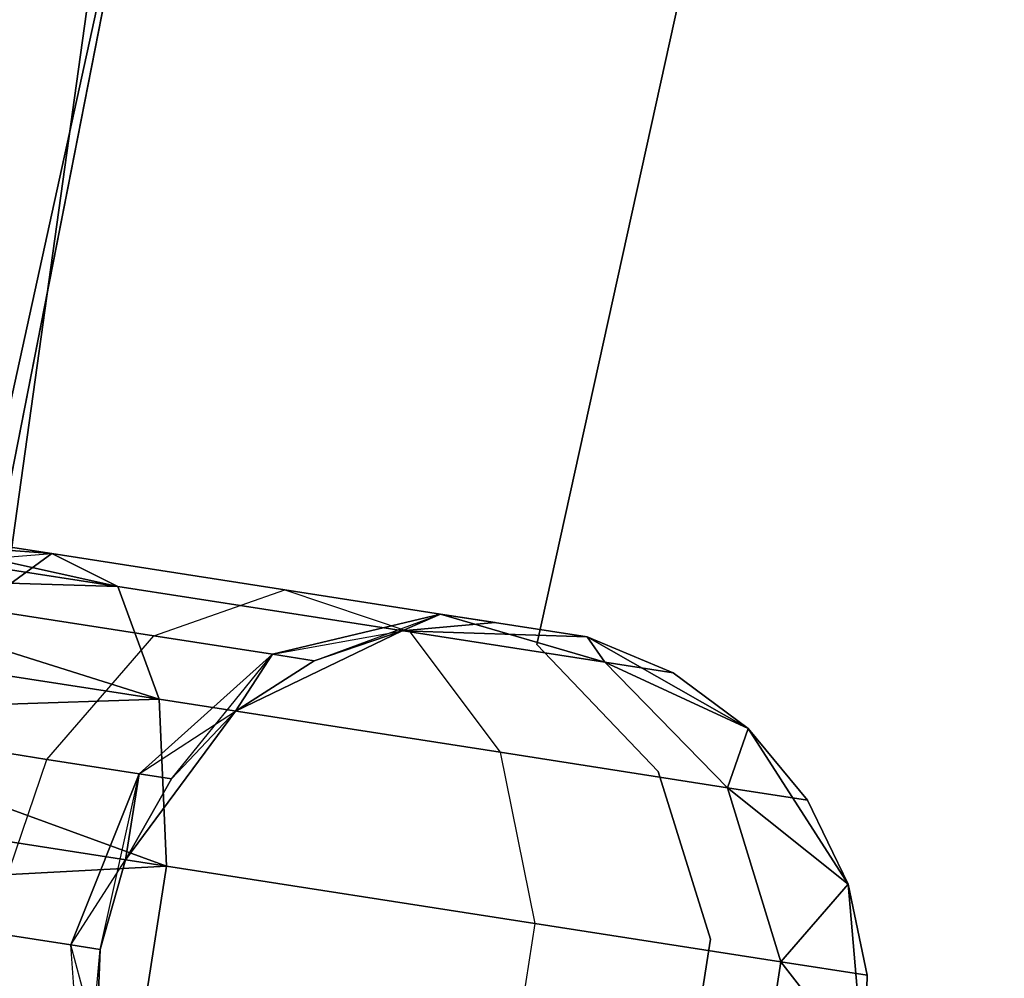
# Model space of a CAD drawing. Extents: x -91 to 91, y -91 to 262.
# Tile 80 of 256: x -60.93 to -58.39, y 9.37 to 11.85. Entities that reach past the tile are written whole.
import ezdxf

# ---------------------------------------------------------------- set-up
doc = ezdxf.new("R2010")
doc.units = 0
doc.header["$LTSCALE"] = 25.4
doc.layers.get('0').update_dxf_attribs({"linetype": 'CONTINUOUS'})

# ---------------------------------------------------------------- blocks, each defined once
blk = doc.blocks.new('ETE0_STL_1')
at = {"color": 0}
for p, q in [((-61.3002, 9.2893, 330.5076), (-59.5632, 17.2111, 330.5076)), ((-59.5632, 17.2111, 321.0076), (-61.3002, 9.2893, 321.0076)), ((-59.5632, 17.2111, 321.0076), (-61.3002, 9.2893, 321.0076)), ((-61.3002, 9.2893, 330.5076), (-59.5632, 17.2111, 330.5076)), ((-59.9265, 15.9, 159.5), (-61.4892, 7.9419, 159.5)), ((-61.4892, 7.9419, 169), (-59.9265, 15.9, 169)), ((-61.4892, 7.9419, 169), (-59.9265, 15.9, 169)), ((-59.9265, 15.9, 159.5), (-61.4892, 7.9419, 159.5)), ((-59.5942, 10.2327, 164.5076), (-58.3855, 15.7259, 164.5076)), ((-58.3855, 15.7259, 162.5076), (-59.5942, 10.2327, 162.5076)), ((-58.3855, 15.7259, 162.5076), (-59.5942, 10.2327, 162.5076)), ((-59.5942, 10.2327, 164.5076), (-58.3855, 15.7259, 164.5076)), ((-60.6594, 12.5793, 327.5076), (-61.7824, 4.554, 327.5076)), ((-61.7824, 4.554, 328.5076), (-60.6594, 12.5793, 328.5076)), ((-60.6594, 12.5793, 327.5076), (-61.7824, 4.554, 327.5076)), ((-61.7824, 4.554, 328.5076), (-60.6594, 12.5793, 328.5076)), ((-60.8487, 10.468, 320.2712), (-61.5593, 10.5787, 320.1281)), ((-60.8487, 10.468, 320.2712), (-61.5593, 10.5787, 319.8871)), ((-60.8487, 10.468, 320.2712), (-61.5593, 10.5787, 320.1281)), ((-60.8487, 10.468, 320.2712), (-61.5593, 10.5787, 319.8871)), ((-60.6779, 10.383, 319.8322), (-61.5593, 10.5787, 319.8871)), ((-60.6779, 10.383, 319.8322), (-61.5593, 10.5787, 319.8871)), ((-61.5593, 10.5787, 170.1281), (-60.8487, 10.468, 169.744)), ((-61.5593, 10.5787, 169.8871), (-60.8487, 10.468, 169.744)), ((-61.5593, 10.5787, 169.8871), (-60.8487, 10.468, 169.744)), ((-61.5593, 10.5787, 170.1281), (-60.8487, 10.468, 169.744)), ((-61.5593, 10.5787, 170.1281), (-60.6779, 10.383, 170.183)), ((-61.5593, 10.5787, 170.1281), (-60.6779, 10.383, 170.183)), ((-60.8487, 10.468, 320.2712), (-61.5682, 10.5217, 320.3622)), ((-60.8487, 10.468, 320.2712), (-61.5682, 10.5217, 320.3622)), ((-60.6779, 10.383, 319.8322), (-61.5682, 10.5217, 319.653)), ((-60.6779, 10.383, 319.8322), (-61.5682, 10.5217, 319.653)), ((-61.5682, 10.5217, 169.653), (-60.8487, 10.468, 169.744)), ((-61.5682, 10.5217, 169.653), (-60.8487, 10.468, 169.744)), ((-61.5682, 10.5217, 170.3622), (-60.6779, 10.383, 170.183)), ((-61.5682, 10.5217, 170.3622), (-60.6779, 10.383, 170.183)), ((-61.5855, 10.411, 169.4395), (-60.8487, 10.468, 169.744)), ((-61.5855, 10.411, 169.4395), (-60.8487, 10.468, 169.744)), ((-61.044, 10.3267, 320.6847), (-60.8487, 10.468, 320.2712)), ((-61.044, 10.3267, 320.6847), (-60.8487, 10.468, 320.2712)), ((-60.8487, 10.468, 169.744), (-61.044, 10.3267, 169.3306)), ((-60.8487, 10.468, 169.744), (-61.044, 10.3267, 169.3306)), ((-60.8487, 10.468, 320.2712), (-60.6779, 10.383, 319.8322)), ((-60.2462, 10.3742, 320.6786), (-60.8487, 10.468, 320.2712)), ((-60.2462, 10.3742, 320.6786), (-60.8487, 10.468, 320.2712)), ((-60.8487, 10.468, 320.2712), (-60.6779, 10.383, 319.8322)), ((-60.6779, 10.383, 170.183), (-60.8487, 10.468, 169.744)), ((-60.8487, 10.468, 169.744), (-60.2462, 10.3742, 169.3366)), ((-60.8487, 10.468, 169.744), (-60.2462, 10.3742, 169.3366)), ((-60.6779, 10.383, 170.183), (-60.8487, 10.468, 169.744)), ((-60.6779, 10.383, 319.8322), (-61.5855, 10.411, 319.4395)), ((-60.6779, 10.383, 319.8322), (-61.5855, 10.411, 319.4395)), ((-60.5708, 10.0912, 319.4683), (-61.5855, 10.411, 319.4395)), ((-60.5708, 10.0912, 319.4683), (-61.5855, 10.411, 319.4395)), ((-61.5855, 10.411, 170.5757), (-60.6779, 10.383, 170.183)), ((-61.5855, 10.411, 170.5757), (-60.6779, 10.383, 170.183)), ((-61.5855, 10.411, 170.5757), (-60.5708, 10.0912, 170.5469)), ((-61.5855, 10.411, 170.5757), (-60.5708, 10.0912, 170.5469)), ((-60.6779, 10.383, 319.8322), (-60.5708, 10.0912, 319.4683)), ((-59.9231, 10.2655, 320.3427), (-60.6779, 10.383, 319.8322)), ((-59.9231, 10.2655, 320.3427), (-60.6779, 10.383, 319.8322)), ((-60.6779, 10.383, 319.8322), (-60.5708, 10.0912, 319.4683)), ((-60.5708, 10.0912, 170.5469), (-60.6779, 10.383, 170.183)), ((-60.6779, 10.383, 170.183), (-59.9231, 10.2655, 169.6726)), ((-60.6779, 10.383, 170.183), (-59.9231, 10.2655, 169.6726)), ((-60.5708, 10.0912, 170.5469), (-60.6779, 10.383, 170.183)), ((-60.585, 10.2552, 320.9951), (-60.2462, 10.3742, 320.6786)), ((-60.585, 10.2552, 320.9951), (-60.2462, 10.3742, 320.6786)), ((-60.585, 10.2552, 169.0201), (-60.2462, 10.3742, 169.3366)), ((-60.585, 10.2552, 169.0201), (-60.2462, 10.3742, 169.3366)), ((-60.2462, 10.3742, 320.6786), (-59.9231, 10.2655, 320.3427)), ((-59.8436, 10.3115, 321.2884), (-60.2462, 10.3742, 320.6786)), ((-59.8436, 10.3115, 321.2884), (-60.2462, 10.3742, 320.6786)), ((-60.2462, 10.3742, 320.6786), (-59.9231, 10.2655, 320.3427)), ((-60.2462, 10.3742, 169.3366), (-59.8436, 10.3115, 168.7269)), ((-60.2462, 10.3742, 169.3366), (-59.8436, 10.3115, 168.7269)), ((-60.2462, 10.3742, 169.3366), (-59.9231, 10.2655, 169.6726)), ((-60.2462, 10.3742, 169.3366), (-59.9231, 10.2655, 169.6726)), ((-60.585, 10.2552, 320.9951), (-61.044, 10.3267, 320.6847)), ((-60.585, 10.2552, 320.9951), (-61.044, 10.3267, 320.6847)), ((-61.044, 10.3267, 169.3306), (-60.585, 10.2552, 169.0201)), ((-61.044, 10.3267, 169.3306), (-60.585, 10.2552, 169.0201)), ((-59.8436, 10.3115, 321.2884), (-60.2783, 10.2074, 321.4596)), ((-59.8436, 10.3115, 321.2884), (-60.2783, 10.2074, 321.4596)), ((-60.2783, 10.2074, 168.5556), (-59.8436, 10.3115, 168.7269)), ((-60.2783, 10.2074, 168.5556), (-59.8436, 10.3115, 168.7269)), ((-60.1706, 10.1906, 322.0076), (-59.8436, 10.3115, 321.2884)), ((-60.1706, 10.1906, 322.0076), (-59.8436, 10.3115, 321.2884)), ((-59.9424, 10.2685, 322.0076), (-59.8436, 10.3115, 321.2884)), ((-59.9424, 10.2685, 322.0076), (-59.8436, 10.3115, 321.2884)), ((-59.8436, 10.3115, 168.7269), (-59.9424, 10.2685, 168.0076)), ((-59.8436, 10.3115, 168.7269), (-59.9424, 10.2685, 168.0076)), ((-59.7023, 10.2894, 322.0076), (-59.9424, 10.2685, 327.5076)), ((-59.7023, 10.2894, 322.0076), (-59.9424, 10.2685, 322.0076)), ((-59.7023, 10.2894, 322.0076), (-59.9424, 10.2685, 327.5076)), ((-59.7023, 10.2894, 322.0076), (-59.9424, 10.2685, 322.0076)), ((-59.7023, 10.2894, 168.0076), (-59.9424, 10.2685, 168.0076)), ((-59.9424, 10.2685, 163.5076), (-59.7023, 10.2894, 168.0076)), ((-59.7023, 10.2894, 168.0076), (-59.9424, 10.2685, 168.0076)), ((-59.9424, 10.2685, 163.5076), (-59.7023, 10.2894, 168.0076)), ((-59.4641, 10.2523, 322.0076), (-59.8436, 10.3115, 321.2884)), ((-59.7023, 10.2894, 322.0076), (-59.8436, 10.3115, 321.2884)), ((-59.7023, 10.2894, 322.0076), (-59.8436, 10.3115, 321.2884)), ((-59.4641, 10.2523, 322.0076), (-59.8436, 10.3115, 321.2884)), ((-59.4188, 10.1869, 321.1065), (-59.8436, 10.3115, 321.2884)), ((-59.4188, 10.1869, 321.1065), (-59.8436, 10.3115, 321.2884)), ((-59.8436, 10.3115, 168.7269), (-59.7023, 10.2894, 168.0076)), ((-59.8436, 10.3115, 168.7269), (-59.4641, 10.2523, 168.0076)), ((-59.8436, 10.3115, 168.7269), (-59.7023, 10.2894, 168.0076)), ((-59.8436, 10.3115, 168.7269), (-59.4641, 10.2523, 168.0076)), ((-59.8436, 10.3115, 168.7269), (-59.4188, 10.1869, 168.9087)), ((-59.8436, 10.3115, 168.7269), (-59.4188, 10.1869, 168.9087)), ((-59.7023, 10.2894, 322.0076), (-59.4641, 10.2523, 327.5076)), ((-59.7023, 10.2894, 322.0076), (-59.4641, 10.2523, 327.5076)), ((-59.7023, 10.2894, 168.0076), (-59.4641, 10.2523, 163.5076)), ((-59.7023, 10.2894, 168.0076), (-59.4641, 10.2523, 163.5076)), ((-59.9424, 10.2685, 327.5076), (-60.3735, 10.0605, 327.5076)), ((-60.3735, 10.0605, 163.5076), (-59.9424, 10.2685, 163.5076)), ((-59.9424, 10.2685, 327.5076), (-60.3735, 10.0605, 327.5076)), ((-60.3735, 10.0605, 163.5076), (-59.9424, 10.2685, 163.5076)), ((-60.2783, 10.2074, 168.5556), (-59.9424, 10.2685, 168.0076)), ((-60.2783, 10.2074, 168.5556), (-59.9424, 10.2685, 168.0076)), ((-59.9424, 10.2685, 322.0076), (-60.1706, 10.1906, 322.0076)), ((-60.1706, 10.1906, 322.0076), (-59.9424, 10.2685, 327.5076)), ((-60.1706, 10.1906, 322.0076), (-59.9424, 10.2685, 327.5076)), ((-59.9424, 10.2685, 322.0076), (-60.1706, 10.1906, 322.0076)), ((-59.9424, 10.2685, 168.0076), (-60.1706, 10.1906, 168.0076)), ((-60.1706, 10.1906, 168.0076), (-59.9424, 10.2685, 163.5076)), ((-60.1706, 10.1906, 168.0076), (-59.9424, 10.2685, 163.5076)), ((-59.9424, 10.2685, 168.0076), (-60.1706, 10.1906, 168.0076)), ((-59.4641, 10.2523, 327.5076), (-59.9424, 10.2685, 327.5076)), ((-59.9424, 10.2685, 163.5076), (-59.4641, 10.2523, 163.5076)), ((-59.4641, 10.2523, 327.5076), (-59.9424, 10.2685, 327.5076)), ((-59.9424, 10.2685, 322.0076), (-59.9424, 10.2685, 327.5076)), ((-59.9424, 10.2685, 322.0076), (-59.9424, 10.2685, 327.5076)), ((-59.9424, 10.2685, 163.5076), (-59.4641, 10.2523, 163.5076)), ((-59.9424, 10.2685, 168.0076), (-59.9424, 10.2685, 163.5076)), ((-59.9424, 10.2685, 168.0076), (-59.9424, 10.2685, 163.5076)), ((-59.9231, 10.2655, 320.3427), (-59.6897, 9.9539, 320.0641)), ((-59.4188, 10.1869, 321.1065), (-59.9231, 10.2655, 320.3427)), ((-59.4188, 10.1869, 321.1065), (-59.9231, 10.2655, 320.3427)), ((-59.9231, 10.2655, 320.3427), (-59.6897, 9.9539, 320.0641)), ((-59.9231, 10.2655, 169.6726), (-59.4188, 10.1869, 168.9087)), ((-59.9231, 10.2655, 169.6726), (-59.4188, 10.1869, 168.9087)), ((-59.9231, 10.2655, 169.6726), (-59.6897, 9.9539, 169.9511)), ((-59.9231, 10.2655, 169.6726), (-59.6897, 9.9539, 169.9511)), ((-60.5708, 10.0912, 319.4683), (-61.6101, 10.2531, 319.2591)), ((-60.5708, 10.0912, 319.4683), (-61.6101, 10.2531, 319.2591)), ((-61.6101, 10.2531, 170.7561), (-60.5708, 10.0912, 170.5469)), ((-61.6101, 10.2531, 170.7561), (-60.5708, 10.0912, 170.5469)), ((-60.8619, 9.9357, 321.2195), (-60.585, 10.2552, 320.9951)), ((-60.8619, 9.9357, 321.2195), (-60.585, 10.2552, 320.9951)), ((-60.8619, 9.9357, 168.7957), (-60.585, 10.2552, 169.0201)), ((-60.8619, 9.9357, 168.7957), (-60.585, 10.2552, 169.0201)), ((-60.2783, 10.2074, 321.4596), (-60.585, 10.2552, 320.9951)), ((-60.2783, 10.2074, 321.4596), (-60.585, 10.2552, 320.9951)), ((-60.585, 10.2552, 169.0201), (-60.2783, 10.2074, 168.5556)), ((-60.585, 10.2552, 169.0201), (-60.2783, 10.2074, 168.5556)), ((-59.048, 10.0158, 327.5076), (-59.4641, 10.2523, 327.5076)), ((-59.4641, 10.2523, 163.5076), (-59.048, 10.0158, 163.5076)), ((-59.2417, 10.1593, 322.0076), (-59.4641, 10.2523, 327.5076)), ((-59.048, 10.0158, 327.5076), (-59.4641, 10.2523, 327.5076)), ((-59.2417, 10.1593, 322.0076), (-59.4641, 10.2523, 322.0076)), ((-59.4641, 10.2523, 322.0076), (-59.4641, 10.2523, 327.5076)), ((-59.2417, 10.1593, 322.0076), (-59.4641, 10.2523, 327.5076)), ((-59.4641, 10.2523, 322.0076), (-59.4641, 10.2523, 327.5076)), ((-59.4641, 10.2523, 322.0076), (-59.4188, 10.1869, 321.1065)), ((-59.2417, 10.1593, 322.0076), (-59.4641, 10.2523, 322.0076)), ((-59.4641, 10.2523, 322.0076), (-59.4188, 10.1869, 321.1065)), ((-59.4641, 10.2523, 168.0076), (-59.4641, 10.2523, 163.5076)), ((-59.4188, 10.1869, 168.9087), (-59.4641, 10.2523, 168.0076)), ((-59.4188, 10.1869, 168.9087), (-59.4641, 10.2523, 168.0076)), ((-59.2417, 10.1593, 168.0076), (-59.4641, 10.2523, 168.0076)), ((-59.4641, 10.2523, 163.5076), (-59.2417, 10.1593, 168.0076)), ((-59.4641, 10.2523, 163.5076), (-59.048, 10.0158, 163.5076)), ((-59.4641, 10.2523, 168.0076), (-59.4641, 10.2523, 163.5076)), ((-59.2417, 10.1593, 168.0076), (-59.4641, 10.2523, 168.0076)), ((-59.4641, 10.2523, 163.5076), (-59.2417, 10.1593, 168.0076)), ((-59.2808, 9.9039, 164.5076), (-59.5942, 10.2327, 164.5076)), ((-59.5942, 10.2327, 164.5076), (-59.5942, 10.2327, 162.5076)), ((-59.5942, 10.2327, 162.5076), (-59.2808, 9.9039, 162.5076)), ((-59.5942, 10.2327, 164.5076), (-59.5942, 10.2327, 162.5076)), ((-59.5942, 10.2327, 162.5076), (-59.2808, 9.9039, 162.5076)), ((-59.2808, 9.9039, 164.5076), (-59.5942, 10.2327, 164.5076)), ((-60.2783, 10.2074, 321.4596), (-60.6232, 9.8986, 321.5811)), ((-60.2783, 10.2074, 321.4596), (-60.6232, 9.8986, 321.5811)), ((-60.6232, 9.8986, 168.4341), (-60.2783, 10.2074, 168.5556)), ((-60.6232, 9.8986, 168.4341), (-60.2783, 10.2074, 168.5556)), ((-60.5393, 9.8855, 322.0076), (-60.2783, 10.2074, 321.4596)), ((-60.5393, 9.8855, 322.0076), (-60.2783, 10.2074, 321.4596)), ((-60.3735, 10.0605, 322.0076), (-60.2783, 10.2074, 321.4596)), ((-60.3735, 10.0605, 322.0076), (-60.2783, 10.2074, 321.4596)), ((-60.2783, 10.2074, 168.5556), (-60.3735, 10.0605, 168.0076)), ((-60.2783, 10.2074, 168.5556), (-60.3735, 10.0605, 168.0076)), ((-60.1706, 10.1906, 322.0076), (-60.3735, 10.0605, 327.5076)), ((-60.1706, 10.1906, 322.0076), (-60.3735, 10.0605, 322.0076)), ((-60.1706, 10.1906, 322.0076), (-60.3735, 10.0605, 327.5076)), ((-60.1706, 10.1906, 322.0076), (-60.3735, 10.0605, 322.0076)), ((-60.1706, 10.1906, 168.0076), (-60.3735, 10.0605, 168.0076)), ((-60.3735, 10.0605, 163.5076), (-60.1706, 10.1906, 168.0076)), ((-60.1706, 10.1906, 168.0076), (-60.3735, 10.0605, 168.0076)), ((-60.3735, 10.0605, 163.5076), (-60.1706, 10.1906, 168.0076)), ((-60.1706, 10.1906, 322.0076), (-60.2783, 10.2074, 321.4596)), ((-60.1706, 10.1906, 322.0076), (-60.2783, 10.2074, 321.4596)), ((-60.2783, 10.2074, 168.5556), (-60.1706, 10.1906, 168.0076)), ((-60.2783, 10.2074, 168.5556), (-60.1706, 10.1906, 168.0076)), ((-59.2417, 10.1593, 322.0076), (-59.4188, 10.1869, 321.1065)), ((-59.2417, 10.1593, 322.0076), (-59.4188, 10.1869, 321.1065)), ((-59.048, 10.0158, 322.0076), (-59.4188, 10.1869, 321.1065)), ((-59.048, 10.0158, 322.0076), (-59.4188, 10.1869, 321.1065)), ((-59.101, 9.8622, 320.9558), (-59.4188, 10.1869, 321.1065)), ((-59.101, 9.8622, 320.9558), (-59.4188, 10.1869, 321.1065)), ((-59.4188, 10.1869, 168.9087), (-59.2417, 10.1593, 168.0076)), ((-59.4188, 10.1869, 168.9087), (-59.2417, 10.1593, 168.0076)), ((-59.4188, 10.1869, 168.9087), (-59.048, 10.0158, 168.0076)), ((-59.4188, 10.1869, 168.9087), (-59.048, 10.0158, 168.0076)), ((-59.4188, 10.1869, 168.9087), (-59.101, 9.8622, 169.0594)), ((-59.4188, 10.1869, 168.9087), (-59.101, 9.8622, 169.0594)), ((-59.048, 10.0158, 322.0076), (-59.2417, 10.1593, 322.0076)), ((-59.2417, 10.1593, 322.0076), (-59.048, 10.0158, 327.5076)), ((-59.2417, 10.1593, 322.0076), (-59.048, 10.0158, 327.5076)), ((-59.048, 10.0158, 322.0076), (-59.2417, 10.1593, 322.0076)), ((-59.048, 10.0158, 168.0076), (-59.2417, 10.1593, 168.0076)), ((-59.2417, 10.1593, 168.0076), (-59.048, 10.0158, 163.5076)), ((-59.2417, 10.1593, 168.0076), (-59.048, 10.0158, 163.5076)), ((-59.048, 10.0158, 168.0076), (-59.2417, 10.1593, 168.0076)), ((-60.5708, 10.0912, 319.4683), (-61.6406, 10.057, 319.1222)), ((-60.5708, 10.0912, 319.4683), (-61.6406, 10.057, 319.1222)), ((-61.6406, 10.057, 170.8931), (-60.5708, 10.0912, 170.5469)), ((-61.6406, 10.057, 170.8931), (-60.5708, 10.0912, 170.5469)), ((-60.5708, 10.0912, 319.4683), (-60.5519, 9.6593, 319.2628)), ((-59.6897, 9.9539, 320.0641), (-60.5708, 10.0912, 319.4683)), ((-59.6897, 9.9539, 320.0641), (-60.5708, 10.0912, 319.4683)), ((-60.5708, 10.0912, 319.4683), (-60.5519, 9.6593, 319.2628)), ((-60.5519, 9.6593, 170.7524), (-60.5708, 10.0912, 170.5469)), ((-60.5708, 10.0912, 170.5469), (-59.6897, 9.9539, 169.9511)), ((-60.5708, 10.0912, 170.5469), (-59.6897, 9.9539, 169.9511)), ((-60.5519, 9.6593, 170.7524), (-60.5708, 10.0912, 170.5469)), ((-60.3735, 10.0605, 327.5076), (-60.6585, 9.6759, 327.5076)), ((-60.6585, 9.6759, 163.5076), (-60.3735, 10.0605, 163.5076)), ((-60.3735, 10.0605, 327.5076), (-60.6585, 9.6759, 327.5076)), ((-60.6585, 9.6759, 163.5076), (-60.3735, 10.0605, 163.5076)), ((-60.6232, 9.8986, 168.4341), (-60.3735, 10.0605, 168.0076)), ((-60.6232, 9.8986, 168.4341), (-60.3735, 10.0605, 168.0076)), ((-60.3735, 10.0605, 322.0076), (-60.5393, 9.8855, 322.0076)), ((-60.5393, 9.8855, 322.0076), (-60.3735, 10.0605, 327.5076)), ((-60.5393, 9.8855, 322.0076), (-60.3735, 10.0605, 327.5076)), ((-60.3735, 10.0605, 322.0076), (-60.5393, 9.8855, 322.0076)), ((-60.3735, 10.0605, 168.0076), (-60.5393, 9.8855, 168.0076)), ((-60.5393, 9.8855, 168.0076), (-60.3735, 10.0605, 163.5076)), ((-60.5393, 9.8855, 168.0076), (-60.3735, 10.0605, 163.5076)), ((-60.3735, 10.0605, 168.0076), (-60.5393, 9.8855, 168.0076)), ((-60.3735, 10.0605, 322.0076), (-60.3735, 10.0605, 327.5076)), ((-60.3735, 10.0605, 322.0076), (-60.3735, 10.0605, 327.5076)), ((-60.3735, 10.0605, 168.0076), (-60.3735, 10.0605, 163.5076)), ((-60.3735, 10.0605, 168.0076), (-60.3735, 10.0605, 163.5076)), ((-60.5519, 9.6593, 319.2628), (-61.6406, 10.057, 319.1222)), ((-60.5519, 9.6593, 319.2628), (-61.6406, 10.057, 319.1222)), ((-61.6406, 10.057, 170.8931), (-60.5519, 9.6593, 170.7524)), ((-61.6406, 10.057, 170.8931), (-60.5519, 9.6593, 170.7524)), ((-59.048, 10.0158, 322.0076), (-59.101, 9.8622, 320.9558)), ((-59.048, 10.0158, 322.0076), (-59.101, 9.8622, 320.9558)), ((-59.101, 9.8622, 169.0594), (-59.048, 10.0158, 168.0076)), ((-59.101, 9.8622, 169.0594), (-59.048, 10.0158, 168.0076)), ((-58.7895, 9.6129, 327.5076), (-59.048, 10.0158, 327.5076)), ((-59.048, 10.0158, 163.5076), (-58.7895, 9.6129, 163.5076)), ((-58.8943, 9.83, 322.0076), (-59.048, 10.0158, 327.5076)), ((-58.7895, 9.6129, 327.5076), (-59.048, 10.0158, 327.5076)), ((-58.8943, 9.83, 322.0076), (-59.048, 10.0158, 322.0076)), ((-59.048, 10.0158, 322.0076), (-59.048, 10.0158, 327.5076)), ((-58.8943, 9.83, 322.0076), (-59.048, 10.0158, 327.5076)), ((-59.048, 10.0158, 322.0076), (-59.048, 10.0158, 327.5076)), ((-58.8943, 9.83, 322.0076), (-59.048, 10.0158, 322.0076)), ((-58.8943, 9.83, 168.0076), (-59.048, 10.0158, 168.0076)), ((-59.048, 10.0158, 163.5076), (-58.8943, 9.83, 168.0076)), ((-59.048, 10.0158, 163.5076), (-58.7895, 9.6129, 163.5076)), ((-59.048, 10.0158, 168.0076), (-59.048, 10.0158, 163.5076)), ((-59.048, 10.0158, 168.0076), (-59.048, 10.0158, 163.5076)), ((-58.8943, 9.83, 168.0076), (-59.048, 10.0158, 168.0076)), ((-59.048, 10.0158, 163.5076), (-58.8943, 9.83, 168.0076)), ((-60.8619, 9.9357, 321.2195), (-61.2192, 9.9914, 320.9779)), ((-60.8619, 9.9357, 321.2195), (-61.2192, 9.9914, 320.9779)), ((-61.2192, 9.9914, 169.0373), (-60.8619, 9.9357, 168.7957)), ((-61.2192, 9.9914, 169.0373), (-60.8619, 9.9357, 168.7957)), ((-61.0135, 9.489, 321.3005), (-60.8619, 9.9357, 321.2195)), ((-61.0135, 9.489, 321.3005), (-60.8619, 9.9357, 321.2195)), ((-61.0135, 9.489, 168.7147), (-60.8619, 9.9357, 168.7957)), ((-61.0135, 9.489, 168.7147), (-60.8619, 9.9357, 168.7957)), ((-60.6232, 9.8986, 321.5811), (-60.8619, 9.9357, 321.2195)), ((-60.6232, 9.8986, 321.5811), (-60.8619, 9.9357, 321.2195)), ((-60.8619, 9.9357, 168.7957), (-60.6232, 9.8986, 168.4341)), ((-60.8619, 9.9357, 168.7957), (-60.6232, 9.8986, 168.4341)), ((-59.6897, 9.9539, 320.0641), (-59.5996, 9.511, 319.9068)), ((-59.101, 9.8622, 320.9558), (-59.6897, 9.9539, 320.0641)), ((-59.101, 9.8622, 320.9558), (-59.6897, 9.9539, 320.0641)), ((-59.6897, 9.9539, 320.0641), (-59.5996, 9.511, 319.9068)), ((-59.6897, 9.9539, 169.9511), (-59.101, 9.8622, 169.0594)), ((-59.6897, 9.9539, 169.9511), (-59.101, 9.8622, 169.0594)), ((-59.6897, 9.9539, 169.9511), (-59.5996, 9.511, 170.1084)), ((-59.6897, 9.9539, 169.9511), (-59.5996, 9.511, 170.1084)), ((-60.6232, 9.8986, 321.5811), (-60.7993, 9.4557, 321.6249)), ((-60.6232, 9.8986, 321.5811), (-60.7993, 9.4557, 321.6249)), ((-60.7993, 9.4557, 168.3903), (-60.6232, 9.8986, 168.4341)), ((-60.7993, 9.4557, 168.3903), (-60.6232, 9.8986, 168.4341)), ((-60.724, 9.4439, 322.0076), (-60.6232, 9.8986, 321.5811)), ((-60.724, 9.4439, 322.0076), (-60.6232, 9.8986, 321.5811)), ((-60.6585, 9.6759, 322.0076), (-60.6232, 9.8986, 321.5811)), ((-60.6585, 9.6759, 322.0076), (-60.6232, 9.8986, 321.5811)), ((-60.6232, 9.8986, 168.4341), (-60.6585, 9.6759, 168.0076)), ((-60.6232, 9.8986, 168.4341), (-60.6585, 9.6759, 168.0076)), ((-60.5393, 9.8855, 322.0076), (-60.6585, 9.6759, 327.5076)), ((-60.5393, 9.8855, 322.0076), (-60.6585, 9.6759, 327.5076)), ((-60.5393, 9.8855, 322.0076), (-60.6585, 9.6759, 322.0076)), ((-60.5393, 9.8855, 322.0076), (-60.6585, 9.6759, 322.0076)), ((-60.5393, 9.8855, 168.0076), (-60.6585, 9.6759, 168.0076)), ((-60.6585, 9.6759, 163.5076), (-60.5393, 9.8855, 168.0076)), ((-60.5393, 9.8855, 168.0076), (-60.6585, 9.6759, 168.0076)), ((-60.6585, 9.6759, 163.5076), (-60.5393, 9.8855, 168.0076)), ((-60.5393, 9.8855, 322.0076), (-60.6232, 9.8986, 321.5811)), ((-60.5393, 9.8855, 322.0076), (-60.6232, 9.8986, 321.5811)), ((-60.6232, 9.8986, 168.4341), (-60.5393, 9.8855, 168.0076)), ((-60.6232, 9.8986, 168.4341), (-60.5393, 9.8855, 168.0076)), ((-59.1452, 9.4704, 164.5076), (-59.2808, 9.9039, 164.5076)), ((-59.2808, 9.9039, 164.5076), (-59.2808, 9.9039, 162.5076)), ((-59.2808, 9.9039, 162.5076), (-59.1452, 9.4704, 162.5076)), ((-59.2808, 9.9039, 164.5076), (-59.2808, 9.9039, 162.5076)), ((-59.2808, 9.9039, 162.5076), (-59.1452, 9.4704, 162.5076)), ((-59.1452, 9.4704, 164.5076), (-59.2808, 9.9039, 164.5076)), ((-58.8943, 9.83, 322.0076), (-59.101, 9.8622, 320.9558)), ((-58.8943, 9.83, 322.0076), (-59.101, 9.8622, 320.9558)), ((-58.7895, 9.6129, 322.0076), (-59.101, 9.8622, 320.9558)), ((-58.7895, 9.6129, 322.0076), (-59.101, 9.8622, 320.9558)), ((-58.9632, 9.4118, 320.8707), (-59.101, 9.8622, 320.9558)), ((-58.9632, 9.4118, 320.8707), (-59.101, 9.8622, 320.9558)), ((-59.101, 9.8622, 169.0594), (-58.8943, 9.83, 168.0076)), ((-59.101, 9.8622, 169.0594), (-58.8943, 9.83, 168.0076)), ((-59.101, 9.8622, 169.0594), (-58.7895, 9.6129, 168.0076)), ((-59.101, 9.8622, 169.0594), (-58.7895, 9.6129, 168.0076)), ((-59.101, 9.8622, 169.0594), (-58.9632, 9.4118, 169.1445)), ((-59.101, 9.8622, 169.0594), (-58.9632, 9.4118, 169.1445)), ((-60.5519, 9.6593, 319.2628), (-61.6753, 9.8343, 319.0367)), ((-60.5519, 9.6593, 319.2628), (-61.6753, 9.8343, 319.0367)), ((-61.6753, 9.8343, 170.9785), (-60.5519, 9.6593, 170.7524)), ((-61.6753, 9.8343, 170.9785), (-60.5519, 9.6593, 170.7524)), ((-58.7895, 9.6129, 322.0076), (-58.8943, 9.83, 322.0076)), ((-58.8943, 9.83, 322.0076), (-58.7895, 9.6129, 327.5076)), ((-58.8943, 9.83, 322.0076), (-58.7895, 9.6129, 327.5076)), ((-58.7895, 9.6129, 322.0076), (-58.8943, 9.83, 322.0076)), ((-58.7895, 9.6129, 168.0076), (-58.8943, 9.83, 168.0076)), ((-58.8943, 9.83, 168.0076), (-58.7895, 9.6129, 163.5076)), ((-58.8943, 9.83, 168.0076), (-58.7895, 9.6129, 163.5076)), ((-58.7895, 9.6129, 168.0076), (-58.8943, 9.83, 168.0076)), ((-60.5519, 9.6593, 319.2628), (-61.7121, 9.5979, 319.0076)), ((-60.5519, 9.6593, 319.2628), (-61.7121, 9.5979, 319.0076)), ((-61.7121, 9.5979, 171.0076), (-60.5519, 9.6593, 170.7524)), ((-61.7121, 9.5979, 171.0076), (-60.5519, 9.6593, 170.7524)), ((-60.7993, 9.4557, 168.3903), (-60.6585, 9.6759, 168.0076)), ((-60.7993, 9.4557, 168.3903), (-60.6585, 9.6759, 168.0076)), ((-60.6585, 9.6759, 327.5076), (-60.724, 9.4439, 327.5076)), ((-60.724, 9.4439, 163.5076), (-60.6585, 9.6759, 163.5076)), ((-60.6585, 9.6759, 322.0076), (-60.724, 9.4439, 322.0076)), ((-60.6585, 9.6759, 327.5076), (-60.724, 9.4439, 327.5076)), ((-60.6585, 9.6759, 322.0076), (-60.724, 9.4439, 322.0076)), ((-60.6585, 9.6759, 168.0076), (-60.724, 9.4439, 168.0076)), ((-60.6585, 9.6759, 168.0076), (-60.724, 9.4439, 168.0076)), ((-60.724, 9.4439, 163.5076), (-60.6585, 9.6759, 163.5076)), ((-60.6585, 9.6759, 322.0076), (-60.6585, 9.6759, 327.5076)), ((-60.6585, 9.6759, 322.0076), (-60.6585, 9.6759, 327.5076)), ((-60.6585, 9.6759, 168.0076), (-60.6585, 9.6759, 163.5076)), ((-60.6585, 9.6759, 168.0076), (-60.6585, 9.6759, 163.5076)), ((-60.5519, 9.6593, 319.2628), (-60.6256, 9.1864, 319.2628)), ((-60.5519, 9.6593, 319.2628), (-60.6256, 9.1864, 319.2628)), ((-60.6256, 9.1864, 170.7524), (-60.5519, 9.6593, 170.7524)), ((-60.6256, 9.1864, 170.7524), (-60.5519, 9.6593, 170.7524)), ((-59.5996, 9.511, 319.9068), (-60.5519, 9.6593, 319.2628)), ((-59.5996, 9.511, 319.9068), (-60.5519, 9.6593, 319.2628)), ((-60.5519, 9.6593, 170.7524), (-59.5996, 9.511, 170.1084)), ((-60.5519, 9.6593, 170.7524), (-59.5996, 9.511, 170.1084)), ((-58.7895, 9.6129, 322.0076), (-58.9632, 9.4118, 320.8707)), ((-58.7895, 9.6129, 322.0076), (-58.9632, 9.4118, 320.8707)), ((-58.9632, 9.4118, 169.1445), (-58.7895, 9.6129, 168.0076)), ((-58.9632, 9.4118, 169.1445), (-58.7895, 9.6129, 168.0076)), ((-58.7479, 9.1361, 327.5076), (-58.7895, 9.6129, 327.5076)), ((-58.7895, 9.6129, 163.5076), (-58.7479, 9.1361, 163.5076)), ((-58.7479, 9.1361, 327.5076), (-58.7895, 9.6129, 327.5076)), ((-58.7398, 9.377, 322.0076), (-58.7895, 9.6129, 327.5076)), ((-58.7398, 9.377, 322.0076), (-58.7895, 9.6129, 322.0076)), ((-58.7895, 9.6129, 322.0076), (-58.7895, 9.6129, 327.5076)), ((-58.7398, 9.377, 322.0076), (-58.7895, 9.6129, 327.5076)), ((-58.7895, 9.6129, 322.0076), (-58.7895, 9.6129, 327.5076)), ((-58.7398, 9.377, 322.0076), (-58.7895, 9.6129, 322.0076)), ((-58.7398, 9.377, 168.0076), (-58.7895, 9.6129, 168.0076)), ((-58.7895, 9.6129, 163.5076), (-58.7479, 9.1361, 163.5076)), ((-58.7895, 9.6129, 163.5076), (-58.7398, 9.377, 168.0076)), ((-58.7895, 9.6129, 168.0076), (-58.7895, 9.6129, 163.5076)), ((-58.7895, 9.6129, 168.0076), (-58.7895, 9.6129, 163.5076)), ((-58.7398, 9.377, 168.0076), (-58.7895, 9.6129, 168.0076)), ((-58.7895, 9.6129, 163.5076), (-58.7398, 9.377, 168.0076)), ((-59.5996, 9.511, 319.9068), (-59.6732, 9.038, 319.9068)), ((-59.5996, 9.511, 319.9068), (-59.6732, 9.038, 319.9068)), ((-59.5996, 9.511, 170.1084), (-59.6732, 9.038, 170.1084)), ((-59.5996, 9.511, 170.1084), (-59.6732, 9.038, 170.1084)), ((-58.9632, 9.4118, 320.8707), (-59.5996, 9.511, 319.9068)), ((-58.9632, 9.4118, 320.8707), (-59.5996, 9.511, 319.9068)), ((-59.5996, 9.511, 170.1084), (-58.9632, 9.4118, 169.1445)), ((-59.5996, 9.511, 170.1084), (-58.9632, 9.4118, 169.1445)), ((-61.0135, 9.489, 321.3005), (-60.7993, 9.4557, 321.6249)), ((-61.0135, 9.489, 321.3005), (-60.7993, 9.4557, 321.6249)), ((-60.7993, 9.4557, 168.3903), (-61.0135, 9.489, 168.7147)), ((-60.7993, 9.4557, 168.3903), (-61.0135, 9.489, 168.7147)), ((-60.7993, 9.4557, 321.6249), (-60.724, 9.4439, 322.0076)), ((-60.7662, 8.9802, 321.5811), (-60.7993, 9.4557, 321.6249)), ((-60.7662, 8.9802, 321.5811), (-60.7993, 9.4557, 321.6249)), ((-60.7322, 9.203, 322.0076), (-60.7993, 9.4557, 321.6249)), ((-60.7322, 9.203, 322.0076), (-60.7993, 9.4557, 321.6249)), ((-60.7993, 9.4557, 321.6249), (-60.724, 9.4439, 322.0076)), ((-60.724, 9.4439, 168.0076), (-60.7993, 9.4557, 168.3903)), ((-60.7662, 8.9802, 168.4341), (-60.7993, 9.4557, 168.3903)), ((-60.724, 9.4439, 168.0076), (-60.7993, 9.4557, 168.3903)), ((-60.7662, 8.9802, 168.4341), (-60.7993, 9.4557, 168.3903)), ((-59.2153, 9.0217, 164.5076), (-59.1452, 9.4704, 164.5076)), ((-59.1452, 9.4704, 162.5076), (-59.2153, 9.0217, 162.5076)), ((-59.1452, 9.4704, 162.5076), (-59.2153, 9.0217, 162.5076)), ((-59.2153, 9.0217, 164.5076), (-59.1452, 9.4704, 164.5076)), ((-59.1452, 9.4704, 164.5076), (-59.1452, 9.4704, 162.5076)), ((-59.1452, 9.4704, 164.5076), (-59.1452, 9.4704, 162.5076)), ((-60.7662, 8.9802, 168.4341), (-60.724, 9.4439, 168.0076)), ((-60.7662, 8.9802, 168.4341), (-60.724, 9.4439, 168.0076)), ((-60.724, 9.4439, 327.5076), (-60.7322, 9.203, 327.5076)), ((-60.7322, 9.203, 163.5076), (-60.724, 9.4439, 163.5076)), ((-60.724, 9.4439, 322.0076), (-60.7322, 9.203, 322.0076)), ((-60.724, 9.4439, 327.5076), (-60.7322, 9.203, 327.5076)), ((-60.724, 9.4439, 322.0076), (-60.7322, 9.203, 322.0076)), ((-60.724, 9.4439, 168.0076), (-60.7322, 9.203, 168.0076)), ((-60.724, 9.4439, 168.0076), (-60.7322, 9.203, 168.0076)), ((-60.7322, 9.203, 163.5076), (-60.724, 9.4439, 163.5076)), ((-60.724, 9.4439, 322.0076), (-60.724, 9.4439, 327.5076)), ((-60.724, 9.4439, 322.0076), (-60.724, 9.4439, 327.5076)), ((-60.724, 9.4439, 168.0076), (-60.724, 9.4439, 163.5076)), ((-60.724, 9.4439, 168.0076), (-60.724, 9.4439, 163.5076)), ((-59.0369, 8.9389, 320.8707), (-58.9632, 9.4118, 320.8707)), ((-59.0369, 8.9389, 320.8707), (-58.9632, 9.4118, 320.8707)), ((-58.9632, 9.4118, 169.1445), (-59.0369, 8.9389, 169.1445)), ((-58.9632, 9.4118, 169.1445), (-59.0369, 8.9389, 169.1445)), ((-58.7398, 9.377, 322.0076), (-58.9632, 9.4118, 320.8707)), ((-58.7398, 9.377, 322.0076), (-58.9632, 9.4118, 320.8707)), ((-58.7479, 9.1361, 322.0076), (-58.9632, 9.4118, 320.8707)), ((-58.7479, 9.1361, 322.0076), (-58.9632, 9.4118, 320.8707)), ((-58.9632, 9.4118, 169.1445), (-58.7398, 9.377, 168.0076)), ((-58.9632, 9.4118, 169.1445), (-58.7398, 9.377, 168.0076)), ((-58.9632, 9.4118, 169.1445), (-58.7479, 9.1361, 168.0076)), ((-58.9632, 9.4118, 169.1445), (-58.7479, 9.1361, 168.0076)), ((-58.7479, 9.1361, 327.5076), (-58.7398, 9.377, 322.0076)), ((-58.7479, 9.1361, 322.0076), (-58.7398, 9.377, 322.0076)), ((-58.7479, 9.1361, 327.5076), (-58.7398, 9.377, 322.0076)), ((-58.7479, 9.1361, 322.0076), (-58.7398, 9.377, 322.0076)), ((-58.7479, 9.1361, 168.0076), (-58.7398, 9.377, 168.0076)), ((-58.7398, 9.377, 168.0076), (-58.7479, 9.1361, 163.5076)), ((-58.7479, 9.1361, 168.0076), (-58.7398, 9.377, 168.0076)), ((-58.7398, 9.377, 168.0076), (-58.7479, 9.1361, 163.5076))]:
    blk.add_line(p, q, dxfattribs=at)

msp = doc.modelspace()

# ---------------------------------------------------------------- block references
at = {"color": 253}
msp.add_blockref('ETE0_STL_1', (0, 0), dxfattribs=at)

doc.saveas('drawing.dxf')
